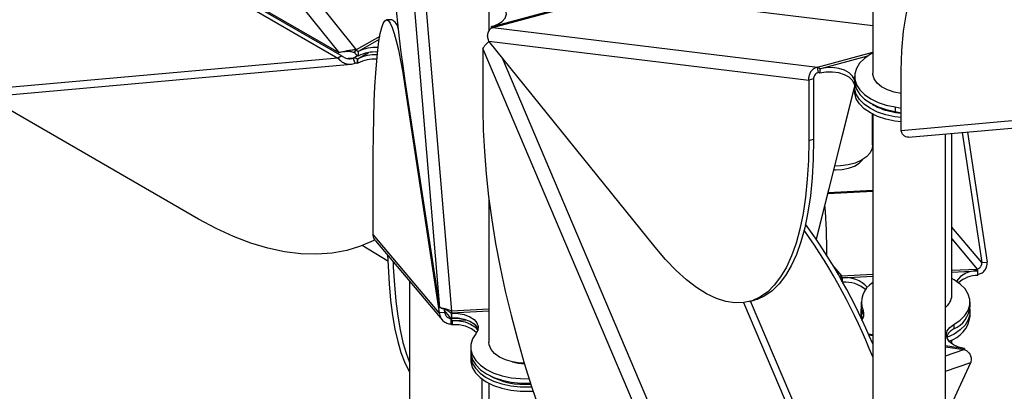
# Model space of a CAD drawing. Header units: millimetres. Extents: x 5 to 415, y 2 to 292.
# Tile 56 of 82: x 297 to 308, y 158 to 162. Entities that reach past the tile are written whole.
import ezdxf

# ---------------------------------------------------------------- set-up
doc = ezdxf.new("R2010")
doc.units = ezdxf.units.MM

msp = doc.modelspace()

# ---------------------------------------------------------------- linework, layer by layer
at = {"color": 7, "linetype": 'Continuous', "lineweight": 25}
for p, q in [((295.0031, 169.064), (300.8991, 161.7294)), ((295.1554, 169.1422), (301.09, 161.7596)), ((301.2771, 167.6488), (302.0051, 158.9227)), ((301.5338, 166.1242), (302.1377, 158.8849)), ((306.777, 165.1667), (306.777, 161.5034)), ((297.8202, 163.4398), (300.8878, 161.6689)), ((297.8315, 163.5003), (300.8991, 161.7294)), ((297.8626, 163.4643), (300.9302, 161.6934)), ((302.5898, 162.0186), (303.9309, 162.3797)), ((302.5933, 162.007), (303.9527, 162.373)), ((303.9527, 162.373), (306.777, 162.0272)), ((302.5501, 162.1861), (302.5501, 161.9627)), ((301.4826, 162.0915), (301.4228, 162.0885)), ((301.5472, 162.0235), (301.541, 162.0199)), ((302.5898, 162.0186), (302.5807, 162.0161)), ((302.5807, 161.9978), (302.5807, 162.0161)), ((302.5933, 162.007), (306.1685, 161.5693)), ((301.3482, 161.9086), (301.09, 161.7596)), ((301.3424, 161.8742), (301.1113, 161.7408)), ((302.548, 161.8568), (306.0724, 161.4253)), ((304.3817, 159.5871), (302.548, 161.8568)), ((300.8878, 161.6689), (294.9917, 161.1417)), ((300.9302, 161.6934), (300.8878, 161.6689)), ((301.0575, 161.6689), (301.0014, 161.6639)), ((301.0575, 161.6689), (301.1044, 161.696)), ((301.0787, 161.6143), (301.0575, 161.6689)), ((301.0688, 161.7294), (301.09, 161.7596)), ((301.107, 161.6617), (301.2255, 161.7301)), ((301.1113, 161.7408), (301.1113, 161.6918)), ((302.4846, 161.7692), (306.009, 153.4759)), ((302.4846, 161.7692), (302.4846, 161.1044)), ((302.6928, 161.6776), (306.1812, 153.4691)), ((306.1685, 161.5693), (306.777, 161.7331)), ((306.1939, 161.551), (306.7238, 161.6937)), ((295.0708, 161.0697), (301.0327, 161.6028)), ((301.107, 161.6617), (301.0999, 161.6576)), ((301.0999, 161.6576), (301.0999, 161.6086)), ((301.107, 161.6127), (301.0999, 161.6086)), ((301.107, 161.6127), (301.107, 161.6617)), ((306.1812, 161.5112), (306.1685, 161.5693)), ((306.1939, 161.551), (306.1939, 161.502)), ((306.577, 161.4667), (306.577, 161.4177)), ((307.0906, 160.8694), (307.0906, 161.5342)), ((301.6249, 161.3598), (301.635, 161.3603)), ((301.6249, 161.3598), (302.0037, 158.8649)), ((301.6263, 161.4176), (302.0051, 158.9227)), ((306.1268, 161.4399), (306.0724, 161.4253)), ((306.0724, 161.4253), (306.0724, 160.7606)), ((306.1268, 161.4399), (306.1268, 160.7752)), ((306.577, 161.3567), (306.1554, 159.6789)), ((306.1578, 159.6753), (306.577, 161.3436)), ((306.577, 161.3585), (306.577, 161.3095)), ((312.9866, 161.3966), (307.0906, 160.8694)), ((299.3533, 159.8964), (297.0191, 161.2439)), ((307.1697, 160.7974), (313.1316, 161.3305)), ((307.0258, 161.1315), (307.0906, 161.1165)), ((307.0258, 161.1315), (307.0258, 161.0825)), ((306.776, 160.711), (306.776, 161.0518)), ((306.777, 161.0513), (306.777, 157.4064)), ((307.0258, 161.0825), (307.0906, 161.0675)), ((307.577, 157.4064), (307.577, 160.8338)), ((307.6491, 159.0572), (307.6491, 160.8403)), ((307.7604, 160.8502), (307.9776, 159.4195)), ((307.8198, 160.8555), (308.0374, 159.4225)), ((306.0724, 160.7606), (306.1268, 160.7752)), ((301.2757, 159.7292), (301.2757, 160.3939)), ((306.2842, 160.1783), (306.777, 160.2033)), ((306.2869, 160.1893), (306.777, 160.2141)), ((302.5501, 160.1226), (302.5501, 158.5412)), ((302.0037, 158.8649), (301.2757, 159.7292)), ((307.9776, 159.4195), (307.6491, 159.8095)), ((301.3024, 159.6593), (302.0347, 158.7898)), ((307.6491, 159.6789), (307.9283, 159.3474)), ((301.4373, 159.4323), (301.1549, 159.6046)), ((307.9776, 159.4195), (308.0374, 159.4225)), ((306.3497, 159.372), (306.4341, 159.2718)), ((306.4341, 159.2718), (306.777, 159.2892)), ((307.6491, 159.3333), (307.9283, 159.3474)), ((307.6491, 159.3116), (307.9336, 159.326)), ((307.9336, 159.277), (307.9336, 159.326)), ((301.6771, 159.2144), (301.6771, 156.0981)), ((306.4341, 159.2718), (306.4082, 159.2665)), ((306.4363, 159.2202), (306.4341, 159.2718)), ((306.4393, 159.2504), (306.777, 159.2675)), ((306.4393, 159.2504), (306.4393, 159.2149)), ((305.355, 158.9779), (306.777, 155.6319)), ((305.4216, 158.9908), (305.476, 159.0055)), ((306.777, 155.8311), (305.4329, 158.9939)), ((306.6491, 158.9837), (306.6491, 158.9347)), ((307.8491, 158.9347), (307.8491, 158.9837)), ((302.0634, 158.868), (302.0037, 158.8649)), ((302.0572, 158.9091), (302.0634, 158.868)), ((302.1337, 158.802), (302.0602, 158.8892)), ((302.1351, 158.8598), (302.1377, 158.8849)), ((302.5501, 158.9058), (302.1377, 158.8849)), ((302.5501, 158.8819), (302.1403, 158.8611)), ((302.1403, 158.8611), (302.1403, 158.8121)), ((306.6491, 158.8754), (306.6491, 158.8264)), ((306.6707, 158.8916), (306.6707, 158.8426)), ((307.8491, 158.8264), (307.8491, 158.8754)), ((302.1337, 158.802), (302.232, 158.8069)), ((302.1363, 158.7423), (302.1337, 158.802)), ((302.149, 158.7811), (302.1389, 158.7806)), ((302.1389, 158.7806), (302.1389, 158.7316)), ((302.149, 158.7811), (302.304, 158.7889)), ((302.149, 158.7321), (302.149, 158.7811)), ((306.6506, 158.802), (306.6491, 158.8264)), ((306.6707, 158.8426), (306.6773, 158.8249)), ((302.149, 158.7321), (302.1389, 158.7316)), ((306.7277, 158.6353), (306.777, 158.6276)), ((307.6704, 158.7371), (307.6704, 158.6881)), ((306.7331, 158.623), (306.777, 158.6163)), ((307.6491, 158.5246), (307.6491, 158.5683)), ((302.3501, 158.4861), (302.3501, 158.4371)), ((307.577, 158.504), (307.788, 158.4714)), ((307.577, 158.4926), (307.7802, 158.4612)), ((307.577, 158.3935), (307.7802, 158.4612)), ((307.788, 158.4714), (307.788, 158.4576)), ((302.3501, 158.3963), (302.3501, 158.3473)), ((307.577, 157.7128), (307.8573, 158.3172)), ((307.577, 158.2238), (307.8573, 158.3172)), ((302.4771, 156.0981), (302.4771, 158.1343)), ((302.5501, 158.0892), (302.5501, 155.3692))]:
    msp.add_line(p, q, dxfattribs=at)
at = {"color": 7, "linetype": 'Continuous', "lineweight": 25, "flags": 128}
for points in [[(301.2771, 166.9841), (301.2779, 166.7558), (301.2804, 166.5179), (301.2844, 166.2714), (301.29, 166.0176), (301.2973, 165.7575), (301.306, 165.4924), (301.3163, 165.2235), (301.3279, 164.9521), (301.341, 164.6795), (301.3554, 164.4069), (301.3711, 164.1356), (301.388, 163.8668), (301.4059, 163.6019), (301.4249, 163.3419), (301.4449, 163.0883), (301.4657, 162.8421), (301.4872, 162.6044), (301.5094, 162.3765), (301.5321, 162.1593), (301.5553, 161.9539), (301.5788, 161.7612), (301.6025, 161.5822), (301.6263, 161.4176)], [(307.0906, 161.5342), (307.0972, 161.7532), (307.117, 161.9637), (307.1498, 162.1645), (307.1955, 162.3548), (307.2539, 162.5337), (307.3248, 162.7002), (307.4077, 162.8537), (307.5024, 162.9935), (307.6083, 163.1188), (307.725, 163.2292), (307.8519, 163.324), (307.9885, 163.4029), (308.1341, 163.4654), (308.288, 163.5113), (308.4495, 163.5404), (308.6178, 163.5525), (308.7922, 163.5476), (308.9719, 163.5257), (309.156, 163.4869), (309.3436, 163.4314), (309.5339, 163.3594), (309.726, 163.2713), (309.9191, 163.1675)], [(302.5898, 162.0186), (302.6499, 162.0416), (302.6975, 162.0729), (302.7294, 162.1102), (302.7434, 162.1511), (302.7386, 162.1927), (302.7151, 162.232), (302.6747, 162.2665), (302.6202, 162.2938)], [(301.2757, 160.3939), (301.2765, 160.6115), (301.2789, 160.8173), (301.283, 161.0104), (301.2886, 161.1898), (301.2959, 161.3549), (301.3046, 161.5047), (301.3148, 161.6387), (301.3265, 161.7561), (301.3396, 161.8564), (301.354, 161.9392), (301.3697, 162.0041), (301.3866, 162.0507), (301.4045, 162.0789), (301.4235, 162.0885), (301.4435, 162.0795), (301.4643, 162.0519), (301.4858, 162.0058), (301.508, 161.9415), (301.5307, 161.8593), (301.5539, 161.7595), (301.5774, 161.6426), (301.6011, 161.5091), (301.6249, 161.3598)], [(306.776, 161.7244), (306.7527, 161.7116), (306.6853, 161.6652), (306.6329, 161.6127), (306.5972, 161.5558), (306.5792, 161.4961), (306.5794, 161.4355), (306.598, 161.3759), (306.6343, 161.319), (306.6872, 161.2667), (306.755, 161.2205), (306.8358, 161.1818), (306.927, 161.1518), (307.0258, 161.1315)], [(306.577, 161.4326), (306.5562, 161.4717), (306.5184, 161.5068), (306.4663, 161.535), (306.4033, 161.5545), (306.3338, 161.564), (306.2624, 161.5628), (306.1939, 161.551)], [(306.5781, 161.3795), (306.5771, 161.3833), (306.5562, 161.4228), (306.5184, 161.4578), (306.4663, 161.486), (306.4033, 161.5055), (306.3338, 161.515), (306.2624, 161.5138), (306.1939, 161.502)], [(306.9383, 161.3182), (306.8749, 161.3521), (306.8256, 161.3932), (306.7927, 161.4393), (306.7778, 161.4885), (306.777, 161.5034)], [(306.577, 161.4177), (306.5794, 161.3865), (306.598, 161.3269), (306.6343, 161.27), (306.6872, 161.2177), (306.755, 161.1715), (306.8358, 161.1328), (306.927, 161.1028), (307.0258, 161.0825)], [(307.0906, 161.0157), (307.0204, 161.0241), (306.9219, 161.045), (306.8311, 161.0754), (306.751, 161.1145), (306.6839, 161.1611), (306.6319, 161.2137), (306.5965, 161.2708), (306.579, 161.3305), (306.5797, 161.3911)], [(307.0906, 160.9667), (307.0204, 160.9751), (306.9219, 160.996), (306.8311, 161.0264), (306.751, 161.0655), (306.6839, 161.1121), (306.6319, 161.1647), (306.5965, 161.2218), (306.579, 161.2815), (306.577, 161.3095)], [(307.0906, 161.278), (307.0129, 161.2929), (306.9383, 161.3182)], [(302.4846, 161.1044), (302.4885, 160.8767), (302.5003, 160.6402), (302.5199, 160.3962), (302.5473, 160.1456), (302.5822, 159.8898), (302.6246, 159.6299), (302.6741, 159.3672), (302.7307, 159.1027), (302.794, 158.8379), (302.8638, 158.5738), (302.9397, 158.3118), (303.0213, 158.0531), (303.1083, 157.7988), (303.2003, 157.5502), (303.2968, 157.3084), (303.3975, 157.0745), (303.5017, 156.8497), (303.6091, 156.635), (303.7192, 156.4313), (303.8313, 156.2396), (303.9451, 156.0609), (304.0599, 155.896), (304.1753, 155.7456)], [(306.9359, 161.0915), (307.0281, 161.0712), (307.0906, 161.0633)], [(306.0724, 160.7606), (306.0685, 160.5426), (306.0567, 160.3353), (306.0371, 160.1398), (306.0097, 159.957), (305.9748, 159.7876), (305.9325, 159.6326), (305.8829, 159.4925), (305.8263, 159.3682), (305.763, 159.2601), (305.6932, 159.1687), (305.6174, 159.0945), (305.5357, 159.0379), (305.4487, 158.999), (305.3567, 158.9781), (305.2602, 158.9753), (305.1595, 158.9905), (305.0553, 159.0238), (304.9479, 159.0749), (304.8379, 159.1436), (304.7257, 159.2297), (304.6119, 159.3326), (304.4971, 159.4519), (304.3817, 159.5871)], [(306.1268, 160.7752), (306.1229, 160.5572), (306.1111, 160.35), (306.0915, 160.1545), (306.0641, 159.9716), (306.0292, 159.8023), (305.9868, 159.6472), (305.9373, 159.5072), (305.8807, 159.3828), (305.8174, 159.2747), (305.7476, 159.1833), (305.6717, 159.1092), (305.5901, 159.0525), (305.5031, 159.0136), (305.476, 159.0055)], [(306.776, 160.711), (306.7711, 160.6748), (306.7484, 160.6266), (306.7082, 160.5823), (306.6526, 160.5441), (306.584, 160.5137), (306.5057, 160.4925), (306.4213, 160.4815), (306.3601, 160.4802)], [(306.3498, 160.4393), (306.3656, 160.4388), (306.4407, 160.4426), (306.5119, 160.4566), (306.5753, 160.4801), (306.6272, 160.5117), (306.6644, 160.5495), (306.6645, 160.5497)], [(301.2968, 159.6676), (301.2839, 159.6611), (301.1383, 159.5985), (300.9844, 159.5526), (300.8229, 159.5235), (300.6546, 159.5114), (300.4802, 159.5163), (300.3005, 159.5382), (300.1164, 159.577), (299.9288, 159.6325), (299.7385, 159.7045), (299.5464, 159.7926), (299.3533, 159.8964)], [(301.4347, 159.5021), (301.4397, 159.3778), (301.4517, 159.184), (301.4684, 159.0033), (301.4898, 158.8368), (301.5157, 158.6852), (301.546, 158.5493), (301.5807, 158.4295), (301.6194, 158.3266), (301.6621, 158.2409), (301.6771, 158.2163)], [(301.4949, 159.4306), (301.4977, 159.3689), (301.5097, 159.175), (301.5264, 158.9944), (301.5478, 158.8279), (301.5737, 158.6763), (301.604, 158.5403), (301.6386, 158.4205), (301.6771, 158.3182)], [(307.6704, 158.7371), (307.7384, 158.7832), (307.7914, 158.8355), (307.8279, 158.8923), (307.8466, 158.9519), (307.847, 159.0125), (307.8292, 159.0722), (307.7936, 159.1292), (307.7413, 159.1817), (307.674, 159.2282), (307.6491, 159.2418)], [(302.1403, 158.8611), (302.2117, 158.8587), (302.2795, 158.8457), (302.3392, 158.823), (302.3868, 158.7923), (302.4191, 158.7555), (302.4339, 158.7151), (302.4301, 158.6739), (302.4081, 158.6347)], [(306.6491, 158.9347), (306.6518, 158.9022), (306.6707, 158.8426)], [(306.6649, 158.7965), (306.6511, 158.847), (306.6513, 158.905)], [(307.8469, 158.905), (307.8471, 158.8469), (307.8293, 158.7872), (307.7938, 158.7302), (307.7417, 158.6776), (307.6744, 158.6311), (307.5942, 158.5921), (307.5942, 158.5921)], [(302.1403, 158.8121), (302.2117, 158.8097), (302.2795, 158.7967), (302.3392, 158.774), (302.3868, 158.7433), (302.4191, 158.7065), (302.4314, 158.6783)], [(302.149, 158.7811), (302.221, 158.7785), (302.2893, 158.7652), (302.3493, 158.7421), (302.3968, 158.7107), (302.4286, 158.6733), (302.4295, 158.6719)], [(302.4081, 158.6347), (302.3716, 158.5779), (302.3527, 158.5183), (302.3522, 158.4577), (302.3699, 158.398), (302.4053, 158.341), (302.4575, 158.2884), (302.5247, 158.2419), (302.6049, 158.2028), (302.6957, 158.1724), (302.7942, 158.1516), (302.8976, 158.1411), (302.9929, 158.1406)], [(307.788, 158.4714), (307.7224, 158.4878), (307.6663, 158.5134), (307.6236, 158.5464), (307.5971, 158.5848), (307.5886, 158.6257), (307.5986, 158.6666), (307.6265, 158.7045), (307.6704, 158.7371)], [(302.9401, 158.3104), (302.8937, 158.3126), (302.8099, 158.325), (302.7326, 158.3474), (302.6656, 158.379), (302.6118, 158.4181), (302.5738, 158.4629), (302.5535, 158.5115), (302.5501, 158.5412)], [(302.3501, 158.4371), (302.3522, 158.4087), (302.3699, 158.349), (302.4053, 158.292), (302.4575, 158.2394), (302.5247, 158.1929), (302.6049, 158.1538), (302.6957, 158.1234), (302.7942, 158.1026), (302.8976, 158.0921), (303.0025, 158.0921), (303.0085, 158.0924)], [(302.3512, 158.4167), (302.3514, 158.3735), (302.3678, 158.313), (302.4022, 158.2551), (302.4538, 158.2017), (302.5209, 158.1543), (302.6014, 158.1145), (302.6928, 158.0834), (302.7922, 158.0622), (302.8965, 158.0513), (303.0025, 158.0513), (303.0215, 158.0524)], [(302.3501, 158.3473), (302.3514, 158.3245), (302.3678, 158.264), (302.4022, 158.2062), (302.4538, 158.1527), (302.5209, 158.1053), (302.6014, 158.0655), (302.6928, 158.0344), (302.7922, 158.0132), (302.8965, 158.0023), (303.0025, 158.0023), (303.0374, 158.0046)]]:
    msp.add_lwpolyline(points, dxfattribs=at)
at = {"color": 7, "linetype": 'Continuous', "lineweight": 25}
for centre, radius, start, end in [((301.4159, 161.9718), 0.137, 9.57973, 60.87283), ((302.599, 162.0283), 0.0221, 213.49462, 254.98756), ((301.2997, 161.368), 0.4177, 85.85217, 116.81671), ((301.0605, 161.5954), 0.0736, 57.65072, 92.35776), ((301.192, 161.8255), 0.1562, 217.97873, 238.8941), ((301.1516, 161.8077), 0.0781, 217.97873, 238.8941), ((301.295, 161.289), 0.4174, 86.4077, 116.76215), ((301.2993, 161.3202), 0.4165, 86.55999, 116.83938), ((301.0802, 161.5775), 0.0368, 57.65072, 92.35776), ((301.2946, 161.2409), 0.4164, 86.9975, 116.78173), ((306.1571, 161.5267), 0.0441, 33.49462, 74.98756), ((306.1755, 161.4898), 0.0221, 33.49462, 74.98756), ((307.0915, 161.6786), 0.6073, 238.16132, 255.15609), ((298.5702, 159.4591), 7.7029, 0.2942, 4.39733), ((300.7211, 155.9978), 6.5615, 22.63952, 35.86729), ((300.4649, 155.8676), 6.794, 21.71086, 35.11204), ((307.9177, 159.0579), 0.2686, 86.60515, 144.68748), ((307.8669, 159.321), 0.0669, 4.29548, 23.24143), ((306.3726, 159.2454), 0.0669, 4.29548, 23.24143), ((306.4777, 158.9312), 0.3216, 41.64483, 96.86516), ((306.4753, 158.8584), 0.3445, 49.6666, 94.79047), ((306.9049, 158.9816), 0.2509, 120.64737, 201.02424), ((307.9349, 158.9554), 0.3217, 90.24098, 131.39548), ((307.4762, 159.0657), 0.1731, 305.61899, 357.18585), ((302.8831, 158.9179), 0.7503, 184.44582, 188.10585), ((302.5117, 158.914), 0.3751, 184.44582, 188.10585), ((306.5809, 158.849), 0.0994, 320.90448, 25.34937), ((307.5547, 158.96), 0.2955, 293.05887, 355.09269), ((302.0722, 158.7756), 0.0669, 4.29548, 23.24143), ((302.1056, 158.7291), 0.0334, 4.29548, 23.24143), ((307.5194, 158.8709), 0.3327, 287.15969, 352.31047), ((302.1885, 158.4073), 0.3272, 46.2308, 96.94815), ((307.7342, 158.5523), 0.15, 115.16117, 161.64184), ((307.7698, 158.4772), 0.0191, 303.08197, 342.21983), ((302.9485, 158.8165), 0.5107, 254.10326, 269.21059), ((302.9407, 158.8827), 0.805, 240.5292, 275.0977)]:
    msp.add_arc(centre, radius, start, end, dxfattribs=at)
for points, knots in [([(302.548, 161.8568), (302.5432, 161.8726), (302.5336, 161.9041), (302.5402, 161.9497), (302.5603, 161.9883), (302.5821, 162.0006), (302.5933, 162.007)], [0, 0, 0, 0, 0.2453754, 0.4909149, 0.7364551, 1, 1, 1, 1]), ([(302.4846, 161.7692), (302.4878, 161.7778), (302.4942, 161.7951), (302.5187, 161.8227), (302.5401, 161.842), (302.5529, 161.8501), (302.554, 161.8509)], [0, 0, 0, 0, 0.3230804, 0.6461777, 0.9692751, 1, 1, 1, 1]), ([(300.8878, 161.6689), (300.8996, 161.656), (300.9234, 161.6303), (300.9718, 161.6069), (301.0258, 161.5983), (301.0606, 161.6088), (301.0787, 161.6143)], [0, 0, 0, 0, 0.2453754, 0.4909149, 0.7364551, 1, 1, 1, 1]), ([(301.09, 161.7596), (301.0733, 161.7589), (301.0398, 161.7575), (300.987, 161.7475), (300.9369, 161.7359), (300.912, 161.7316), (300.8991, 161.7294)], [0, 0, 0, 0, 0.2453754, 0.4909149, 0.7364551, 1, 1, 1, 1]), ([(300.9302, 161.6934), (300.9416, 161.6855), (300.9644, 161.6695), (301.0086, 161.6598), (301.0402, 161.6633), (301.0558, 161.6684), (301.0575, 161.6689)], [0, 0, 0, 0, 0.32019668, 0.6410914, 0.96198601, 1, 1, 1, 1]), ([(300.954, 161.74), (300.963, 161.7417), (300.9793, 161.7448), (300.9917, 161.7438), (300.9972, 161.7433)], [0, 0, 0, 0, 0.5576898, 1, 1, 1, 1]), ([(301.0688, 161.7294), (301.0543, 161.733), (301.0297, 161.7392), (301.0055, 161.7422), (300.9956, 161.7435)], [0, 0, 0, 0, 0.5907152, 1, 1, 1, 1]), ([(306.1685, 161.5693), (306.1554, 161.5647), (306.1293, 161.5556), (306.0981, 161.5263), (306.0773, 161.4897), (306.0698, 161.4541), (306.0717, 161.433), (306.0724, 161.4253)], [0, 0, 0, 0, 0.2182973, 0.4366061, 0.6549149, 0.8732236, 1, 1, 1, 1]), ([(306.1812, 161.5112), (306.1739, 161.5088), (306.1592, 161.504), (306.1417, 161.4885), (306.1301, 161.469), (306.1263, 161.4519), (306.1267, 161.4425), (306.1268, 161.4399)], [0, 0, 0, 0, 0.2289275, 0.457855, 0.686699, 0.9155428, 1, 1, 1, 1]), ([(307.1697, 160.7976), (307.1605, 160.798), (307.142, 160.7989), (307.1164, 160.8177), (307.099, 160.8429), (307.0929, 160.8623), (307.0906, 160.8694)], [0, 0, 0, 0, 0.2747587, 0.5557816, 0.8368043, 1, 1, 1, 1]), ([(301.3035, 159.6603), (301.3004, 159.6633), (301.2878, 159.6756), (301.2785, 159.7006), (301.2765, 159.7215), (301.2757, 159.7292)], [0, 0, 0, 0, 0.1697655, 0.6949908, 1, 1, 1, 1]), ([(307.9283, 159.3474), (307.9374, 159.3504), (307.9557, 159.3564), (307.9748, 159.3827), (307.979, 159.4059), (307.9777, 159.4182), (307.9776, 159.4195)], [0, 0, 0, 0, 0.3201967, 0.6410914, 0.961986, 1, 1, 1, 1]), ([(307.9309, 159.2877), (307.9456, 159.291), (307.9749, 159.2975), (308.0109, 159.3284), (308.0357, 159.3714), (308.0368, 159.4051), (308.0374, 159.4225)], [0, 0, 0, 0, 0.2453754, 0.4909149, 0.7364551, 1, 1, 1, 1]), ([(302.0037, 158.8649), (302.0067, 158.8489), (302.0128, 158.8168), (302.0431, 158.7769), (302.0856, 158.7481), (302.119, 158.7443), (302.1363, 158.7423)], [0, 0, 0, 0, 0.2453754, 0.4909149, 0.7364551, 1, 1, 1, 1]), ([(302.1377, 158.8849), (302.1216, 158.8911), (302.0894, 158.9035), (302.0473, 158.9134), (302.0151, 158.9192), (302.0085, 158.9215), (302.0051, 158.9227)], [0, 0, 0, 0, 0.2453754, 0.4909149, 0.7364551, 1, 1, 1, 1]), ([(302.0247, 158.9176), (302.0343, 158.9155), (302.048, 158.9125), (302.0666, 158.9058), (302.0841, 158.8984), (302.0957, 158.8906), (302.1035, 158.8853)], [0, 0, 0, 0, 0.3589211, 0.5109801, 0.668762, 1, 1, 1, 1]), ([(302.0634, 158.868), (302.0662, 158.857), (302.0717, 158.8351), (302.0974, 158.8107), (302.1203, 158.8028), (302.1324, 158.802), (302.1337, 158.802)], [0, 0, 0, 0, 0.3201967, 0.6410914, 0.961986, 1, 1, 1, 1]), ([(302.1351, 158.8598), (302.1235, 158.8691), (302.1117, 158.8786), (302.1033, 158.8855), (302.1032, 158.8855)], [0, 0, 0, 0, 0.99070075, 1, 1, 1, 1]), ([(307.7802, 158.4612), (307.793, 158.4566), (307.8185, 158.4473), (307.8472, 158.4131), (307.8639, 158.3681), (307.8596, 158.3346), (307.8573, 158.3172)], [0, 0, 0, 0, 0.2453754, 0.4909149, 0.7364551, 1, 1, 1, 1])]:
    msp.add_open_spline(points, degree=3, knots=knots, dxfattribs=at)

doc.saveas('drawing.dxf')
